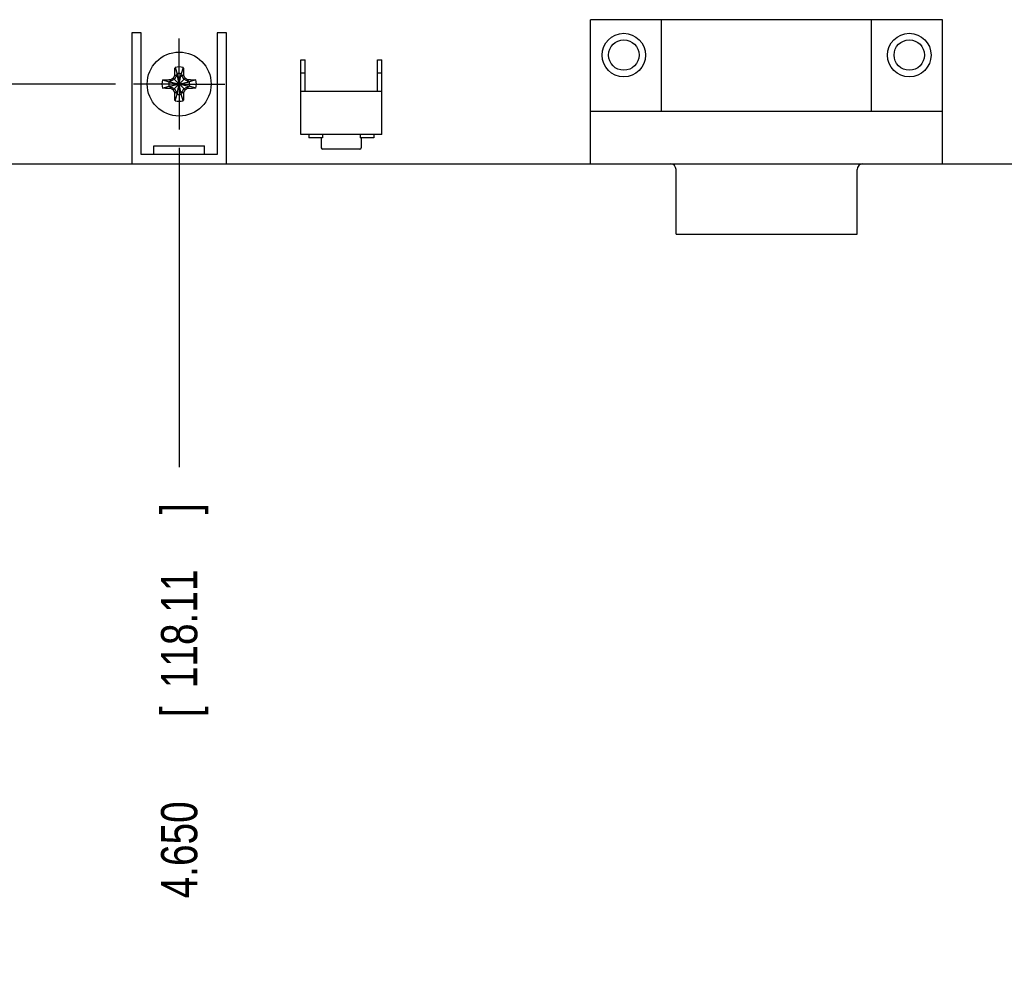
# Model space of a CAD drawing. Header units: inches. Extents: x 0 to 34, y 0 to 22.
# Tile 11 of 43: x 11.3 to 14.7, y 11.3 to 14.7. Entities that reach past the tile are written whole.
import ezdxf

# ---------------------------------------------------------------- set-up
doc = ezdxf.new("R2010")
doc.units = ezdxf.units.IN
doc.header["$LTSCALE"] = 1.87
doc.header["$MEASUREMENT"] = 0
doc.linetypes.add('CENTER', pattern=[0.6, 0.375, -0.075, 0.075, -0.075])
doc.layers.get('0').update_dxf_attribs({"linetype": 'CONTINUOUS'})
doc.layers.add('DEFAULT_1', color=7, linetype='CENTER')
doc.layers.add('DIMENSIONS', color=7, linetype='CONTINUOUS')
doc.styles.get("Standard").update_dxf_attribs({"font": 'txt', "width": 0.8})
doc.dimstyles.new('DIMSTYLE_2', dxfattribs={"dimtxt": 0.125, "dimasz": 0.1875, "dimexe": 0.18, "dimexo": 0.0625, "dimgap": 0.09, "dimtad": 0, "dimtih": 1, "dimtoh": 1, "dimdec": 3, "dimzin": 4, "dimdsep": 46, "dimtxsty": 'STANDARD', "dimblk": '_FILLED', "dimblk1": '_FILLED', "dimblk2": '_FILLED', "dimcen": 0.09, "dimadec": 0, "dimazin": 0, "dimtp": 0.01, "dimtm": 0.01, "dimtfac": 1, "dimtdec": 3, "dimtofl": 0, "dimtmove": 0, "dimatfit": 3, "dimldrblk": '_FILLED', "dimfxl": 1, "dimtolj": 1, "dimtzin": 4, "dimarcsym": 0})

# ---------------------------------------------------------------- blocks, each defined once
blk = doc.blocks.new('*D16')
at = {"layer": 'DIMENSIONS', "color": 2, "linetype": 'CONTINUOUS'}
blk.add_line((16.1268, 14.1017), (16.1268, 13.1318), dxfattribs=at)
at = {"layer": 'DIMENSIONS', "color": 2, "linetype": 'CONTINUOUS', "width": 0.8}
for s, p in [(']', (16.1893, 12.9693)), ('226.06', (16.1893, 12.3693)), ('[', (16.1893, 12.2693)), ('8.900', (16.1893, 11.6443))]:
    blk.add_text(s, height=0.125, rotation=90, dxfattribs=at).set_placement(p)
blk = doc.blocks.new('_FILLED')
at = {"color": 0, "linetype": 'BYBLOCK'}
blk.add_solid([(0, 0), (-1, 0.174), (-1, -0.174)], dxfattribs=at)
blk = doc.blocks.new('*D17')
at = {"layer": 'DIMENSIONS', "color": 2, "linetype": 'CONTINUOUS'}
for p, q in [((16.5268, 14.0882), (16.5268, 13.7226)), ((16.5268, 13.7226), (16.6594, 13.5289)), ((16.6594, 13.5289), (16.6594, 13.1318))]:
    blk.add_line(p, q, dxfattribs=at)
at = {"layer": 'DIMENSIONS', "color": 2, "linetype": 'CONTINUOUS', "width": 0.8}
for s, p in [(']', (16.7219, 12.9693)), ('236.22', (16.7219, 12.3693)), ('[', (16.7219, 12.2693)), ('9.300', (16.7219, 11.6443))]:
    blk.add_text(s, height=0.125, rotation=90, dxfattribs=at).set_placement(p)
blk = doc.blocks.new('*D18')
at = {"layer": 'DIMENSIONS', "color": 2, "linetype": 'CONTINUOUS'}
blk.add_line((16.3868, 14.461), (16.3868, 13.1318), dxfattribs=at)
at = {"layer": 'DIMENSIONS', "color": 2, "linetype": 'CONTINUOUS', "width": 0.8}
for s, p in [(']', (16.4493, 12.9693)), ('232.66', (16.4493, 12.3693)), ('[', (16.4493, 12.2693)), ('9.160', (16.4493, 11.6443)), ('4X ', (16.4493, 11.3443))]:
    blk.add_text(s, height=0.125, rotation=90, dxfattribs=at).set_placement(p)
blk = doc.blocks.new('*D35')
at = {"layer": 'DIMENSIONS', "color": 2, "linetype": 'CONTINUOUS'}
for p, q in [((15.9768, 14.1152), (15.9768, 13.836)), ((15.9768, 13.836), (15.7766, 13.6011)), ((15.7766, 13.6011), (15.7766, 13.1318))]:
    blk.add_line(p, q, dxfattribs=at)
at = {"layer": 'DIMENSIONS', "color": 2, "linetype": 'CONTINUOUS', "width": 0.8}
for s, p in [(']', (15.8391, 12.9693)), ('222.25', (15.8391, 12.3693)), ('[', (15.8391, 12.2693)), ('8.750', (15.8391, 11.6443))]:
    blk.add_text(s, height=0.125, rotation=90, dxfattribs=at).set_placement(p)
blk = doc.blocks.new('*D36')
at = {"layer": 'DIMENSIONS', "color": 2, "linetype": 'CONTINUOUS'}
blk.add_line((11.6573, 14.4527), (6.5393, 14.4527), dxfattribs=at)
at = {"layer": 'DIMENSIONS', "color": 2, "linetype": 'CONTINUOUS', "width": 0.8}
for s, p in [('[', (5.8768, 14.3902)), (']', (6.3768, 14.3902)), ('.275', (5.3518, 14.3902)), ('6.99', (5.9768, 14.3902))]:
    blk.add_text(s, height=0.125, dxfattribs=at).set_placement(p)
blk = doc.blocks.new('*D37')
at = {"layer": 'DIMENSIONS', "color": 2, "linetype": 'CONTINUOUS'}
blk.add_line((11.8768, 14.2332), (11.8768, 13.1318), dxfattribs=at)
at = {"layer": 'DIMENSIONS', "color": 2, "linetype": 'CONTINUOUS', "width": 0.8}
for s, p in [(']', (11.9393, 12.9693)), ('118.11', (11.9393, 12.3693)), ('[', (11.9393, 12.2693)), ('4.650', (11.9393, 11.6443))]:
    blk.add_text(s, height=0.125, rotation=90, dxfattribs=at).set_placement(p)

msp = doc.modelspace()

# ---------------------------------------------------------------- linework, layer by layer
at = {"color": 7, "linetype": 'CONTINUOUS'}
for p, q in [((14.5078, 14.6747), (13.2948, 14.6747)), ((13.2948, 14.1777), (13.2948, 14.6747)), ((13.5398, 14.3597), (13.5398, 14.6747)), ((14.2628, 14.3597), (14.2628, 14.6747)), ((14.5078, 14.1777), (14.5078, 14.6747)), ((11.7453, 14.6297), (11.7133, 14.6297)), ((11.7133, 14.6297), (11.7133, 14.1777)), ((11.7453, 14.2097), (11.7453, 14.6297)), ((12.0403, 14.6297), (12.0083, 14.6297)), ((12.0083, 14.6297), (12.0083, 14.2097)), ((12.0403, 14.1777), (12.0403, 14.6297)), ((12.2958, 14.5366), (12.3106, 14.5366)), ((12.2958, 14.2787), (12.2958, 14.5366)), ((12.3106, 14.4267), (12.3106, 14.5366)), ((12.5606, 14.5366), (12.5753, 14.5366)), ((12.5606, 14.4267), (12.5606, 14.5366)), ((12.5753, 14.2787), (12.5753, 14.5366)), ((11.8626, 14.5102), (11.8695, 14.4881)), ((11.8911, 14.5102), (11.8841, 14.4881)), ((11.8194, 14.467), (11.8414, 14.46)), ((11.8414, 14.4454), (11.9122, 14.46)), ((11.8443, 14.46), (11.8414, 14.46)), ((11.8414, 14.46), (11.9122, 14.4454)), ((11.8603, 14.4692), (11.8443, 14.46)), ((11.8443, 14.46), (11.8478, 14.468)), ((11.8443, 14.4454), (11.9093, 14.46)), ((11.8443, 14.46), (11.9093, 14.4454)), ((11.8972, 14.4324), (11.8565, 14.4731)), ((11.8565, 14.4324), (11.8972, 14.4731)), ((11.8695, 14.4852), (11.8603, 14.4692)), ((11.8615, 14.4817), (11.8695, 14.4852)), ((11.8841, 14.4173), (11.8695, 14.4881)), ((11.8695, 14.4881), (11.8695, 14.4852)), ((11.8695, 14.4173), (11.8841, 14.4881)), ((11.8841, 14.4202), (11.8695, 14.4852)), ((11.8695, 14.4202), (11.8841, 14.4852)), ((11.8841, 14.4852), (11.8841, 14.4881)), ((11.8841, 14.4852), (11.8921, 14.4817)), ((11.8933, 14.4692), (11.8841, 14.4852)), ((11.9093, 14.46), (11.8933, 14.4692)), ((11.9058, 14.468), (11.9093, 14.46)), ((11.9122, 14.46), (11.9093, 14.46)), ((11.9342, 14.467), (11.9122, 14.46)), ((12.3106, 14.4907), (12.2958, 14.4907)), ((12.5753, 14.4907), (12.5606, 14.4907)), ((11.8194, 14.4385), (11.8414, 14.4454)), ((11.8414, 14.4454), (11.8443, 14.4454)), ((11.8443, 14.4454), (11.8603, 14.4362)), ((11.8478, 14.4375), (11.8443, 14.4454)), ((11.8603, 14.4362), (11.8695, 14.4202)), ((11.8695, 14.4202), (11.8615, 14.4237)), ((11.8841, 14.4202), (11.8933, 14.4362)), ((11.8921, 14.4237), (11.8841, 14.4202)), ((11.8933, 14.4362), (11.9093, 14.4454)), ((11.9058, 14.4375), (11.9093, 14.4454)), ((11.9093, 14.4454), (11.9122, 14.4454)), ((11.9342, 14.4385), (11.9122, 14.4454)), ((12.5753, 14.4267), (12.2958, 14.4267)), ((11.8626, 14.3953), (11.8695, 14.4173)), ((11.8695, 14.4202), (11.8695, 14.4173)), ((11.8841, 14.4173), (11.8841, 14.4202)), ((11.8911, 14.3953), (11.8841, 14.4173)), ((13.2948, 14.3597), (14.5078, 14.3597)), ((12.5753, 14.2787), (12.2958, 14.2787)), ((12.3234, 14.2787), (12.3234, 14.2669)), ((12.3706, 14.2669), (12.3234, 14.2669)), ((12.3667, 14.2669), (12.3667, 14.2327)), ((12.3706, 14.2787), (12.3706, 14.2669)), ((12.5005, 14.2787), (12.5005, 14.2669)), ((12.5478, 14.2669), (12.5005, 14.2669)), ((12.5045, 14.2669), (12.5045, 14.2327)), ((12.5478, 14.2787), (12.5478, 14.2669)), ((11.7893, 14.2397), (11.9643, 14.2397)), ((11.7893, 14.2097), (11.7893, 14.2397)), ((11.9643, 14.2097), (11.9643, 14.2397)), ((12.4995, 14.2277), (12.3717, 14.2277)), ((12.0083, 14.2097), (11.7453, 14.2097)), ((10.1098, 14.1777), (15.2524, 14.1777)), ((13.5894, 13.9347), (13.5894, 14.1577)), ((14.2132, 13.9347), (14.2132, 14.1577)), ((13.5894, 13.9347), (14.2132, 13.9347))]:
    msp.add_line(p, q, dxfattribs=at)
for centre, radius in [((13.4093, 14.5527), 0.075), ((14.3933, 14.5527), 0.075), ((13.4093, 14.5527), 0.0525), ((14.3933, 14.5527), 0.0525), ((11.8768, 14.4527), 0.1102)]:
    msp.add_circle(centre, radius, dxfattribs=at)
for centre, radius, start, end in [((11.8768, 14.4527), 0.0592, 76.0695, 103.9305), ((11.8768, 14.4527), 0.0592, 166.0695, 193.9305), ((11.8768, 14.4527), 0.0361, 168.3738, 191.6262), ((11.8768, 14.4527), 0.0361, 78.3738, 101.6262), ((11.8768, 14.4527), 0.0361, 348.3738, 11.6262), ((11.8768, 14.4527), 0.0592, 346.0695, 13.9305), ((11.8768, 14.4527), 0.0592, 256.0695, 283.9305), ((11.8768, 14.4527), 0.0361, 258.3738, 281.6262), ((12.3717, 14.2327), 0.005, 180, 270), ((12.4995, 14.2327), 0.005, 270, 360), ((13.5694, 14.1577), 0.02, 0, 90), ((14.2332, 14.1577), 0.02, 90, 180)]:
    msp.add_arc(centre, radius, start, end, dxfattribs=at)
for points, knots in [([(11.8615, 14.4817), (11.8616, 14.4828), (11.8616, 14.4851), (11.8617, 14.4886), (11.8618, 14.4924), (11.8619, 14.4965), (11.8621, 14.5008), (11.8623, 14.5054), (11.8625, 14.5085), (11.8626, 14.5102)], [0, 0, 0, 0, 0.114405, 0.238511, 0.372304, 0.51566, 0.668338, 0.829958, 1, 1, 1, 1]), ([(11.8911, 14.5102), (11.8912, 14.5084), (11.8913, 14.5049), (11.8916, 14.4997), (11.8918, 14.4947), (11.8919, 14.49), (11.892, 14.4857), (11.8921, 14.483), (11.8921, 14.4817)], [0, 0, 0, 0, 0.187965, 0.371554, 0.547682, 0.713203, 0.864986, 1, 1, 1, 1]), ([(11.8194, 14.467), (11.8212, 14.4671), (11.8247, 14.4673), (11.8299, 14.4675), (11.8348, 14.4677), (11.8395, 14.4678), (11.8438, 14.4679), (11.8465, 14.468), (11.8478, 14.468)], [0, 0, 0, 0, 0.187965, 0.371554, 0.547682, 0.713203, 0.864986, 1, 1, 1, 1]), ([(11.8478, 14.468), (11.8485, 14.4684), (11.8498, 14.4692), (11.8518, 14.4703), (11.8531, 14.4711), (11.8537, 14.4715)], [0, 0, 0, 0, 0.336109, 0.669495, 1, 1, 1, 1]), ([(11.8537, 14.4715), (11.854, 14.4717), (11.8547, 14.472), (11.8556, 14.4725), (11.8562, 14.4729), (11.8565, 14.4731)], [0, 0, 0, 0, 0.3328, 0.666343, 1, 1, 1, 1]), ([(11.8565, 14.4731), (11.8567, 14.4734), (11.857, 14.474), (11.8575, 14.4749), (11.8579, 14.4755), (11.8581, 14.4758)], [0, 0, 0, 0, 0.333757, 0.667303, 1, 1, 1, 1]), ([(11.8581, 14.4758), (11.8584, 14.4765), (11.8592, 14.4778), (11.8604, 14.4798), (11.8611, 14.4811), (11.8615, 14.4817)], [0, 0, 0, 0, 0.331349, 0.664776, 1, 1, 1, 1]), ([(11.8921, 14.4817), (11.8925, 14.4811), (11.8933, 14.4797), (11.8944, 14.4778), (11.8952, 14.4765), (11.8956, 14.4758)], [0, 0, 0, 0, 0.336109, 0.669495, 1, 1, 1, 1]), ([(11.8956, 14.4758), (11.8957, 14.4755), (11.8961, 14.4749), (11.8966, 14.474), (11.897, 14.4734), (11.8972, 14.4731)], [0, 0, 0, 0, 0.3328, 0.666343, 1, 1, 1, 1]), ([(11.8972, 14.4731), (11.8975, 14.4729), (11.8981, 14.4725), (11.899, 14.472), (11.8996, 14.4717), (11.8999, 14.4715)], [0, 0, 0, 0, 0.333757, 0.667303, 1, 1, 1, 1]), ([(11.8999, 14.4715), (11.9005, 14.4711), (11.9019, 14.4703), (11.9038, 14.4692), (11.9052, 14.4684), (11.9058, 14.468)], [0, 0, 0, 0, 0.331349, 0.664776, 1, 1, 1, 1]), ([(11.9058, 14.468), (11.9069, 14.468), (11.9092, 14.4679), (11.9127, 14.4679), (11.9165, 14.4678), (11.9206, 14.4676), (11.9249, 14.4674), (11.9295, 14.4672), (11.9326, 14.4671), (11.9342, 14.467)], [0, 0, 0, 0, 0.114405, 0.238511, 0.372304, 0.51566, 0.668338, 0.829958, 1, 1, 1, 1]), ([(11.8478, 14.4375), (11.8467, 14.4375), (11.8445, 14.4375), (11.8409, 14.4376), (11.8371, 14.4377), (11.8331, 14.4378), (11.8287, 14.438), (11.8241, 14.4382), (11.821, 14.4384), (11.8194, 14.4385)], [0, 0, 0, 0, 0.114405, 0.238511, 0.372304, 0.51566, 0.668338, 0.829958, 1, 1, 1, 1]), ([(11.8537, 14.434), (11.8531, 14.4344), (11.8518, 14.4351), (11.8498, 14.4363), (11.8485, 14.4371), (11.8478, 14.4375)], [0, 0, 0, 0, 0.331349, 0.664776, 1, 1, 1, 1]), ([(11.8565, 14.4324), (11.8562, 14.4326), (11.8556, 14.4329), (11.8547, 14.4335), (11.854, 14.4338), (11.8537, 14.434)], [0, 0, 0, 0, 0.333757, 0.667303, 1, 1, 1, 1]), ([(11.8581, 14.4297), (11.8579, 14.43), (11.8575, 14.4306), (11.857, 14.4315), (11.8567, 14.4321), (11.8565, 14.4324)], [0, 0, 0, 0, 0.3328, 0.666343, 1, 1, 1, 1]), ([(11.8615, 14.4237), (11.8611, 14.4244), (11.8604, 14.4257), (11.8592, 14.4277), (11.8584, 14.429), (11.8581, 14.4297)], [0, 0, 0, 0, 0.336109, 0.669495, 1, 1, 1, 1]), ([(11.8626, 14.3953), (11.8625, 14.3971), (11.8623, 14.4006), (11.8621, 14.4058), (11.8619, 14.4108), (11.8617, 14.4154), (11.8616, 14.4197), (11.8616, 14.4224), (11.8615, 14.4237)], [0, 0, 0, 0, 0.187965, 0.371554, 0.547682, 0.713203, 0.864986, 1, 1, 1, 1]), ([(11.8921, 14.4237), (11.8921, 14.4226), (11.892, 14.4204), (11.8919, 14.4169), (11.8918, 14.413), (11.8917, 14.409), (11.8915, 14.4046), (11.8913, 14.4001), (11.8912, 14.3969), (11.8911, 14.3953)], [0, 0, 0, 0, 0.114405, 0.238511, 0.372304, 0.51566, 0.668338, 0.829958, 1, 1, 1, 1]), ([(11.8956, 14.4297), (11.8952, 14.429), (11.8944, 14.4277), (11.8933, 14.4257), (11.8925, 14.4244), (11.8921, 14.4237)], [0, 0, 0, 0, 0.331349, 0.664776, 1, 1, 1, 1]), ([(11.8972, 14.4324), (11.897, 14.4321), (11.8966, 14.4315), (11.8961, 14.4306), (11.8957, 14.43), (11.8956, 14.4297)], [0, 0, 0, 0, 0.333757, 0.667303, 1, 1, 1, 1]), ([(11.8999, 14.434), (11.8996, 14.4338), (11.899, 14.4335), (11.8981, 14.4329), (11.8975, 14.4326), (11.8972, 14.4324)], [0, 0, 0, 0, 0.3328, 0.666343, 1, 1, 1, 1]), ([(11.9058, 14.4375), (11.9052, 14.4371), (11.9038, 14.4363), (11.9019, 14.4351), (11.9005, 14.4344), (11.8999, 14.434)], [0, 0, 0, 0, 0.336109, 0.669494, 1, 1, 1, 1]), ([(11.9342, 14.4385), (11.9324, 14.4384), (11.929, 14.4382), (11.9241, 14.438), (11.9197, 14.4378), (11.9157, 14.4377), (11.9121, 14.4376), (11.9089, 14.4375), (11.9068, 14.4375), (11.9058, 14.4375)], [0, 0, 0, 0, 0.189542, 0.361695, 0.517297, 0.657331, 0.78244, 0.895412, 1, 1, 1, 1])]:
    msp.add_open_spline(points, degree=3, knots=knots, dxfattribs=at)
at = {"layer": 'DEFAULT_1', "color": 7, "linetype": 'CENTER'}
for q in [(11.8768, 14.6097), (11.7198, 14.4527), (12.0338, 14.4527), (11.8768, 14.2957)]:
    msp.add_line((11.8768, 14.4527), q, dxfattribs=at)

# ---------------------------------------------------------------- dimensions: what is measured, and where the dimension line sits
at = {"layer": 'DIMENSIONS', "color": 2, "linetype": 'CONTINUOUS'}
for feature_location, offset, dtype, origin, picture, middle in [((11.6573, 14.4527), (-5.118, 0), 0, (11.7198, 14.1777), '*D36', (5.9143, 14.4527)), ((11.8768, 14.2332), (0, -1.1014), 1, (7.2268, 14.2957), '*D37', (11.8768, 12.3568)), ((16.1268, 14.1017), (0, -0.9699), 1, (7.2268, 14.2578), '*D16', (16.1268, 12.3568)), ((16.52681, 14.08816), (0.1326, -0.95632), 0, (7.22681, 14.25773), '*D17', (16.65942, 12.35684)), ((15.9768144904, 14.115231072), (-0.2002235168, -0.9833937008), 0, (7.2268144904, 14.177731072), '*D35', (15.7765909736, 12.3568373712))]:
    dim = msp.add_ordinate_dim(feature_location=feature_location, offset=offset, dtype=dtype, origin=origin, dimstyle='DIMSTYLE_2', dxfattribs=at)
    dim.commit()
    dim.dimension.update_dxf_attribs({"geometry": picture, "text_midpoint": middle})
dim = msp.add_ordinate_dim(feature_location=(16.3868, 14.461), offset=(0, -1.3291), dtype=1, origin=(7.2268, 14.5235), text='4X <>', dimstyle='DIMSTYLE_2', dxfattribs=at)
dim.commit()
dim.dimension.update_dxf_attribs({"geometry": '*D18', "text_midpoint": (16.3868, 12.2068)})

doc.saveas('drawing.dxf')
